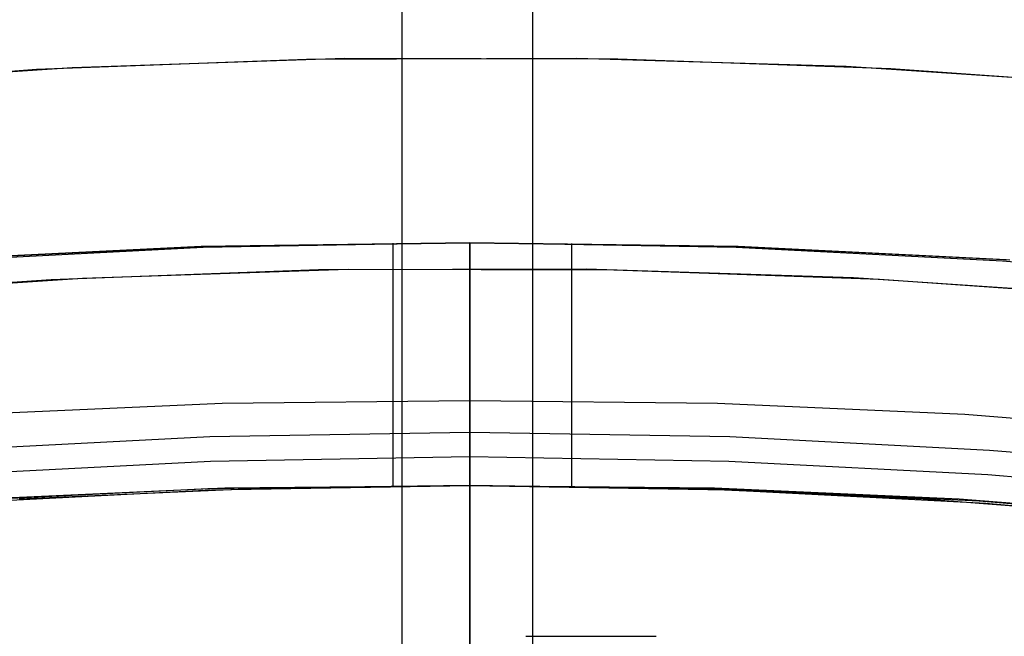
# Model space of a CAD drawing. Header units: millimetres. Extents: x 6038 to 7358, y -8545 to -7225.
# Tile 184 of 256: x 6694.05 to 6703.39, y -7815.16 to -7809.31. Entities that reach past the tile are written whole.
import ezdxf

# ---------------------------------------------------------------- set-up
doc = ezdxf.new("R2010")
doc.units = ezdxf.units.MM
doc.layers.add('color', color=7, linetype='Continuous')

msp = doc.modelspace()

# ---------------------------------------------------------------- linework, layer by layer
at = {"color": 7, "true_color": 0xffffff}
for p, q in [((6697.6735, -7224.6665, 68.6897), (6697.6735, -7815.4644, 68.6897)), ((6698.9107, -7224.6665, 63.3307), (6698.9107, -7815.4644, 63.3307)), ((6695.7688, -7811.4587, 69.2631), (6693.2239, -7811.5836, 68.6756)), ((6695.7688, -7811.4587, 69.2631), (6693.2239, -7811.5836, 68.6756)), ((6693.2598, -7811.5833, 60.9619), (6695.7868, -7811.4592, 61.5453)), ((6693.2598, -7811.5833, 60.9619), (6695.7868, -7811.4592, 61.5453)), ((6695.7883, -7811.4677, 47.975), (6693.2633, -7811.5986, 47.975)), ((6695.7883, -7811.4677, 89.3497), (6693.2633, -7811.5986, 89.3497)), ((6695.7883, -7811.4677, 47.975), (6693.2633, -7811.5986, 47.975)), ((6695.7883, -7811.4677, 89.3497), (6693.2633, -7811.5986, 89.3497)), ((6698.3164, -7811.4241, 69.8513), (6695.7688, -7811.4587, 69.2631)), ((6698.3164, -7811.4241, 69.8513), (6695.7688, -7811.4587, 69.2631)), ((6695.7868, -7811.4592, 61.5453), (6698.3164, -7811.4241, 62.1293)), ((6695.7868, -7811.4592, 61.5453), (6698.3164, -7811.4241, 62.1293)), ((6698.3164, -7811.4241, 47.975), (6695.7883, -7811.4677, 47.975)), ((6698.3164, -7811.4241, 89.3497), (6695.7883, -7811.4677, 89.3497)), ((6698.3164, -7811.4241, 47.975), (6695.7883, -7811.4677, 47.975)), ((6698.3164, -7811.4241, 89.3497), (6695.7883, -7811.4677, 89.3497)), ((6697.5878, -7811.4277, 69.6831), (6697.5878, -7813.7278, 69.6831)), ((6700.8607, -7811.4595, 70.4387), (6698.3164, -7811.4241, 69.8513)), ((6698.3164, -7811.4241, 62.1293), (6700.8791, -7811.459, 62.7209)), ((6698.3164, -7811.4241, 47.975), (6698.3164, -7811.4249, 47.9238)), ((6700.8444, -7811.4677, 47.975), (6698.3164, -7811.4241, 47.975)), ((6698.3164, -7811.4241, 47.975), (6698.3164, -7811.4249, 47.9238)), ((6698.3164, -7813.7241, 89.3497), (6698.3164, -7811.4241, 89.3497)), ((6698.3164, -7813.7241, 89.3497), (6698.3164, -7811.4241, 89.3497)), ((6700.8444, -7811.4677, 89.3497), (6698.3164, -7811.4241, 89.3497)), ((6698.3164, -7811.4241, 89.3497), (6698.3164, -7811.4241, 69.8513)), ((6698.3164, -7811.4241, 62.1293), (6698.3164, -7811.4241, 47.975)), ((6700.8607, -7811.4595, 70.4387), (6698.3164, -7811.4241, 69.8513)), ((6698.3164, -7811.4241, 62.1293), (6700.8791, -7811.459, 62.7209)), ((6700.8444, -7811.4677, 47.975), (6698.3164, -7811.4241, 47.975)), ((6698.3164, -7811.4241, 89.3497), (6698.3164, -7811.4241, 69.8513)), ((6698.3164, -7811.4241, 62.1293), (6698.3164, -7811.4241, 47.975)), ((6700.8444, -7811.4677, 89.3497), (6698.3164, -7811.4241, 89.3497)), ((6698.3164, -7811.4249, 47.9238), (6698.3164, -7811.4276, 47.8726)), ((6698.3164, -7811.4249, 47.9238), (6698.3164, -7811.4276, 47.8726)), ((6698.3164, -7811.4276, 47.8726), (6698.3164, -7811.4319, 47.8216)), ((6698.3164, -7811.4276, 47.8726), (6698.3164, -7811.4319, 47.8216)), ((6698.3164, -7811.4319, 47.8216), (6698.3164, -7811.438, 47.7708)), ((6698.3164, -7811.4319, 47.8216), (6698.3164, -7811.438, 47.7708)), ((6698.3164, -7811.438, 47.7708), (6698.3164, -7811.4459, 47.7201)), ((6698.3164, -7811.438, 47.7708), (6698.3164, -7811.4459, 47.7201)), ((6698.3164, -7811.4459, 47.7201), (6698.3164, -7811.4554, 47.6698)), ((6698.3164, -7811.4459, 47.7201), (6698.3164, -7811.4554, 47.6698)), ((6698.3164, -7811.4554, 47.6698), (6698.3164, -7811.4667, 47.6199)), ((6698.3164, -7811.4554, 47.6698), (6698.3164, -7811.4667, 47.6199)), ((6698.3164, -7811.4667, 47.6199), (6698.3164, -7811.4797, 47.5703)), ((6698.3164, -7811.4667, 47.6199), (6698.3164, -7811.4797, 47.5703)), ((6699.2803, -7811.4304, 62.3518), (6699.2803, -7813.7306, 62.3518)), ((6703.3694, -7811.5986, 47.975), (6700.8444, -7811.4677, 47.975)), ((6703.3694, -7811.5986, 89.3497), (6700.8444, -7811.4677, 89.3497)), ((6703.3694, -7811.5986, 47.975), (6700.8444, -7811.4677, 47.975)), ((6703.3694, -7811.5986, 89.3497), (6700.8444, -7811.4677, 89.3497)), ((6703.4023, -7811.585, 71.0255), (6700.8607, -7811.4595, 70.4387)), ((6703.4023, -7811.585, 71.0255), (6700.8607, -7811.4595, 70.4387)), ((6700.8791, -7811.459, 62.7209), (6703.4392, -7811.5853, 63.312)), ((6700.8791, -7811.459, 62.7209), (6703.4392, -7811.5853, 63.312)), ((6698.3164, -7811.4797, 47.5703), (6698.3164, -7811.4943, 47.5212)), ((6698.3164, -7811.4797, 47.5703), (6698.3164, -7811.4943, 47.5212)), ((6698.3164, -7811.4943, 47.5212), (6698.3164, -7811.5107, 47.4727)), ((6698.3164, -7811.4943, 47.5212), (6698.3164, -7811.5107, 47.4727)), ((6698.3164, -7811.5107, 47.4727), (6698.3164, -7811.5286, 47.4247)), ((6698.3164, -7811.5107, 47.4727), (6698.3164, -7811.5286, 47.4247)), ((6698.3164, -7811.5286, 47.4247), (6698.3164, -7811.5482, 47.3774)), ((6698.3164, -7811.5286, 47.4247), (6698.3164, -7811.5482, 47.3774)), ((6698.3164, -7811.5482, 47.3774), (6698.3164, -7811.5694, 47.3308)), ((6698.3164, -7811.5482, 47.3774), (6698.3164, -7811.5694, 47.3308)), ((6698.3164, -7811.5694, 47.3308), (6698.3164, -7811.5922, 47.2849)), ((6698.3164, -7811.5694, 47.3308), (6698.3164, -7811.5922, 47.2849)), ((6698.3164, -7811.5922, 47.2849), (6698.3164, -7811.6166, 47.2398)), ((6698.3164, -7811.5922, 47.2849), (6698.3164, -7811.6166, 47.2398)), ((6698.3164, -7811.6166, 47.2398), (6698.3164, -7811.6424, 47.1956)), ((6698.3164, -7811.6166, 47.2398), (6698.3164, -7811.6424, 47.1956)), ((6698.3164, -7811.6424, 47.1956), (6698.3164, -7811.6698, 47.1523)), ((6698.3164, -7811.6424, 47.1956), (6698.3164, -7811.6698, 47.1523)), ((6705.8884, -7811.8165, 47.975), (6703.3694, -7811.5986, 47.975)), ((6705.8884, -7811.8165, 89.3497), (6703.3694, -7811.5986, 89.3497)), ((6705.8884, -7811.8165, 47.975), (6703.3694, -7811.5986, 47.975)), ((6705.8884, -7811.8165, 89.3497), (6703.3694, -7811.5986, 89.3497)), ((6698.3164, -7811.6698, 47.1523), (6698.3164, -7811.6986, 47.11)), ((6698.3164, -7811.6698, 47.1523), (6698.3164, -7811.6986, 47.11)), ((6698.3164, -7811.6986, 47.11), (6698.3164, -7811.7289, 47.0686)), ((6698.3164, -7811.6986, 47.11), (6698.3164, -7811.7289, 47.0686)), ((6698.3164, -7811.7289, 47.0686), (6698.3164, -7811.7605, 47.0284)), ((6698.3164, -7811.7289, 47.0686), (6698.3164, -7811.7605, 47.0284)), ((6698.3164, -7811.7605, 47.0284), (6698.3164, -7811.7935, 46.9892)), ((6698.3164, -7811.7605, 47.0284), (6698.3164, -7811.7935, 46.9892)), ((6698.3164, -7811.7935, 46.9892), (6698.3164, -7811.8278, 46.9512)), ((6698.3164, -7811.7935, 46.9892), (6698.3164, -7811.8278, 46.9512)), ((6698.3164, -7811.8278, 46.9512), (6698.3164, -7811.8634, 46.9143)), ((6698.3164, -7811.8278, 46.9512), (6698.3164, -7811.8634, 46.9143)), ((6698.3164, -7811.8634, 46.9143), (6698.3164, -7811.9002, 46.8787)), ((6698.3164, -7811.8634, 46.9143), (6698.3164, -7811.9002, 46.8787)), ((6698.3164, -7811.9002, 46.8787), (6698.3164, -7811.9383, 46.8444)), ((6698.3164, -7811.9002, 46.8787), (6698.3164, -7811.9383, 46.8444)), ((6698.3164, -7811.9383, 46.8444), (6698.3164, -7811.9774, 46.8114)), ((6698.3164, -7811.9383, 46.8444), (6698.3164, -7811.9774, 46.8114)), ((6698.3164, -7811.9774, 46.8114), (6698.3164, -7812.0177, 46.7798)), ((6698.3164, -7811.9774, 46.8114), (6698.3164, -7812.0177, 46.7798)), ((6698.3164, -7812.0177, 46.7798), (6698.3164, -7812.059, 46.7495)), ((6698.3164, -7812.0177, 46.7798), (6698.3164, -7812.059, 46.7495)), ((6698.3164, -7812.059, 46.7495), (6698.3164, -7812.1014, 46.7207)), ((6698.3164, -7812.059, 46.7495), (6698.3164, -7812.1014, 46.7207)), ((6698.3164, -7812.1014, 46.7207), (6698.3164, -7812.1447, 46.6934)), ((6698.3164, -7812.1014, 46.7207), (6698.3164, -7812.1447, 46.6934)), ((6698.3164, -7812.1447, 46.6934), (6698.3164, -7812.1889, 46.6675)), ((6698.3164, -7812.1447, 46.6934), (6698.3164, -7812.1889, 46.6675)), ((6698.3164, -7812.1889, 46.6675), (6698.3164, -7812.234, 46.6432)), ((6698.3164, -7812.1889, 46.6675), (6698.3164, -7812.234, 46.6432)), ((6698.3164, -7812.234, 46.6432), (6698.3164, -7812.2798, 46.6204)), ((6698.3164, -7812.234, 46.6432), (6698.3164, -7812.2798, 46.6204)), ((6698.3164, -7812.2798, 46.6204), (6698.3164, -7812.3265, 46.5992)), ((6698.3164, -7812.2798, 46.6204), (6698.3164, -7812.3265, 46.5992)), ((6698.3164, -7812.3265, 46.5992), (6698.3164, -7812.3738, 46.5796)), ((6698.3164, -7812.3265, 46.5992), (6698.3164, -7812.3738, 46.5796)), ((6698.3164, -7812.3738, 46.5796), (6698.3164, -7812.4217, 46.5616)), ((6698.3164, -7812.3738, 46.5796), (6698.3164, -7812.4217, 46.5616)), ((6698.3164, -7812.4217, 46.5616), (6698.3164, -7812.4703, 46.5453)), ((6698.3164, -7812.4217, 46.5616), (6698.3164, -7812.4703, 46.5453)), ((6698.3164, -7812.4703, 46.5453), (6698.3164, -7812.5194, 46.5306)), ((6698.3164, -7812.4703, 46.5453), (6698.3164, -7812.5194, 46.5306)), ((6698.3164, -7812.5194, 46.5306), (6698.3164, -7812.5689, 46.5176)), ((6698.3164, -7812.5194, 46.5306), (6698.3164, -7812.5689, 46.5176)), ((6698.3164, -7812.5689, 46.5176), (6698.3164, -7812.6189, 46.5064)), ((6698.3164, -7812.5689, 46.5176), (6698.3164, -7812.6189, 46.5064)), ((6698.3164, -7812.6189, 46.5064), (6698.3164, -7812.6692, 46.4968)), ((6698.3164, -7812.6189, 46.5064), (6698.3164, -7812.6692, 46.4968)), ((6698.3164, -7812.6692, 46.4968), (6698.3164, -7812.7198, 46.489)), ((6698.3164, -7812.6692, 46.4968), (6698.3164, -7812.7198, 46.489)), ((6698.3164, -7812.7198, 46.489), (6698.3164, -7812.7707, 46.4829)), ((6698.3164, -7812.7198, 46.489), (6698.3164, -7812.7707, 46.4829)), ((6698.3164, -7812.7707, 46.4829), (6698.3164, -7812.8217, 46.4785)), ((6698.3164, -7812.7707, 46.4829), (6698.3164, -7812.8217, 46.4785)), ((6698.3164, -7812.8217, 46.4785), (6698.3164, -7812.8728, 46.4759)), ((6698.3164, -7812.8217, 46.4785), (6698.3164, -7812.8728, 46.4759)), ((6695.9679, -7812.9494, 46.475), (6693.6216, -7813.0539, 46.475)), ((6695.9679, -7812.9494, 46.475), (6693.6216, -7813.0539, 46.475)), ((6698.3164, -7812.9241, 46.475), (6695.9679, -7812.9494, 46.475)), ((6698.3164, -7812.9241, 46.475), (6695.9679, -7812.9494, 46.475)), ((6698.3164, -7812.8728, 46.4759), (6698.3164, -7812.9241, 46.475)), ((6698.3164, -7812.8728, 46.4759), (6698.3164, -7812.9241, 46.475)), ((6700.6648, -7812.9494, 46.475), (6698.3164, -7812.9241, 46.475)), ((6698.3164, -7813.7241, 46.475), (6698.3164, -7812.9241, 46.475)), ((6698.3164, -7813.7241, 46.475), (6698.3164, -7812.9241, 46.475)), ((6700.6648, -7812.9494, 46.475), (6698.3164, -7812.9241, 46.475)), ((6703.0111, -7813.0539, 46.475), (6700.6648, -7812.9494, 46.475)), ((6703.0111, -7813.0539, 46.475), (6700.6648, -7812.9494, 46.475)), ((6705.3525, -7813.2375, 46.475), (6703.0111, -7813.0539, 46.475)), ((6705.3525, -7813.2375, 46.475), (6703.0111, -7813.0539, 46.475)), ((6698.3164, -7813.2219, 88.6051), (6695.8504, -7813.2645, 88.6051)), ((6698.3164, -7813.2219, 88.6051), (6695.8504, -7813.2645, 88.6051)), ((6698.3164, -7813.2222, 88.6226), (6698.3164, -7813.2219, 88.6051)), ((6698.3164, -7813.2219, 88.6051), (6698.3164, -7813.2222, 88.5875)), ((6700.7823, -7813.2645, 88.6051), (6698.3164, -7813.2219, 88.6051)), ((6698.3164, -7813.2222, 88.6226), (6698.3164, -7813.2219, 88.6051)), ((6698.3164, -7813.2219, 88.6051), (6698.3164, -7813.2222, 88.5875)), ((6700.7823, -7813.2645, 88.6051), (6698.3164, -7813.2219, 88.6051)), ((6698.3164, -7813.2231, 88.64), (6698.3164, -7813.2222, 88.6226)), ((6698.3164, -7813.2222, 88.5875), (6698.3164, -7813.2232, 88.5699)), ((6698.3164, -7813.2231, 88.64), (6698.3164, -7813.2222, 88.6226)), ((6698.3164, -7813.2222, 88.5875), (6698.3164, -7813.2232, 88.5699)), ((6698.3164, -7813.2246, 88.6574), (6698.3164, -7813.2231, 88.64)), ((6698.3164, -7813.2246, 88.6574), (6698.3164, -7813.2231, 88.64)), ((6698.3164, -7813.2232, 88.5699), (6698.3164, -7813.2247, 88.5523)), ((6698.3164, -7813.2232, 88.5699), (6698.3164, -7813.2247, 88.5523)), ((6698.3164, -7813.2268, 88.6747), (6698.3164, -7813.2246, 88.6574)), ((6698.3164, -7813.2268, 88.6747), (6698.3164, -7813.2246, 88.6574)), ((6698.3164, -7813.2247, 88.5523), (6698.3164, -7813.2269, 88.5348)), ((6698.3164, -7813.2247, 88.5523), (6698.3164, -7813.2269, 88.5348)), ((6698.3164, -7813.2295, 88.692), (6698.3164, -7813.2268, 88.6747)), ((6698.3164, -7813.2295, 88.692), (6698.3164, -7813.2268, 88.6747)), ((6698.3164, -7813.2269, 88.5348), (6698.3164, -7813.2296, 88.5174)), ((6698.3164, -7813.2269, 88.5348), (6698.3164, -7813.2296, 88.5174)), ((6698.3164, -7813.2328, 88.7091), (6698.3164, -7813.2295, 88.692)), ((6698.3164, -7813.2328, 88.7091), (6698.3164, -7813.2295, 88.692)), ((6698.3164, -7813.2296, 88.5174), (6698.3164, -7813.233, 88.5001)), ((6698.3164, -7813.2296, 88.5174), (6698.3164, -7813.233, 88.5001)), ((6698.3164, -7813.2366, 88.7261), (6698.3164, -7813.2328, 88.7091)), ((6698.3164, -7813.2366, 88.7261), (6698.3164, -7813.2328, 88.7091)), ((6698.3164, -7813.233, 88.5001), (6698.3164, -7813.2369, 88.4829)), ((6698.3164, -7813.233, 88.5001), (6698.3164, -7813.2369, 88.4829)), ((6698.3164, -7813.2411, 88.743), (6698.3164, -7813.2366, 88.7261)), ((6698.3164, -7813.2411, 88.743), (6698.3164, -7813.2366, 88.7261)), ((6698.3164, -7813.2369, 88.4829), (6698.3164, -7813.2415, 88.4659)), ((6698.3164, -7813.2369, 88.4829), (6698.3164, -7813.2415, 88.4659)), ((6698.3164, -7813.2462, 88.7597), (6698.3164, -7813.2411, 88.743)), ((6698.3164, -7813.2462, 88.7597), (6698.3164, -7813.2411, 88.743)), ((6698.3164, -7813.2415, 88.4659), (6698.3164, -7813.2467, 88.449)), ((6698.3164, -7813.2415, 88.4659), (6698.3164, -7813.2467, 88.449)), ((6698.3164, -7813.2518, 88.7763), (6698.3164, -7813.2462, 88.7597)), ((6698.3164, -7813.2518, 88.7763), (6698.3164, -7813.2462, 88.7597)), ((6695.8504, -7813.2645, 88.6051), (6693.3873, -7813.3922, 88.6051)), ((6695.8504, -7813.2645, 88.6051), (6693.3873, -7813.3922, 88.6051)), ((6698.3164, -7813.2467, 88.449), (6698.3164, -7813.2524, 88.4324)), ((6698.3164, -7813.2467, 88.449), (6698.3164, -7813.2524, 88.4324)), ((6698.3164, -7813.258, 88.7926), (6698.3164, -7813.2518, 88.7763)), ((6698.3164, -7813.258, 88.7926), (6698.3164, -7813.2518, 88.7763)), ((6698.3164, -7813.2524, 88.4324), (6698.3164, -7813.2587, 88.4159)), ((6698.3164, -7813.2524, 88.4324), (6698.3164, -7813.2587, 88.4159)), ((6698.3164, -7813.2648, 88.8087), (6698.3164, -7813.258, 88.7926)), ((6698.3164, -7813.2648, 88.8087), (6698.3164, -7813.258, 88.7926)), ((6698.3164, -7813.2587, 88.4159), (6698.3164, -7813.2656, 88.3997)), ((6698.3164, -7813.2587, 88.4159), (6698.3164, -7813.2656, 88.3997)), ((6698.3164, -7813.2721, 88.8245), (6698.3164, -7813.2648, 88.8087)), ((6698.3164, -7813.2721, 88.8245), (6698.3164, -7813.2648, 88.8087)), ((6698.3164, -7813.2656, 88.3997), (6698.3164, -7813.2731, 88.3837)), ((6698.3164, -7813.2656, 88.3997), (6698.3164, -7813.2731, 88.3837)), ((6698.3164, -7813.2799, 88.8401), (6698.3164, -7813.2721, 88.8245)), ((6698.3164, -7813.2799, 88.8401), (6698.3164, -7813.2721, 88.8245)), ((6698.3164, -7813.2731, 88.3837), (6698.3164, -7813.2811, 88.368)), ((6698.3164, -7813.2731, 88.3837), (6698.3164, -7813.2811, 88.368)), ((6698.3164, -7813.2883, 88.8554), (6698.3164, -7813.2799, 88.8401)), ((6698.3164, -7813.2883, 88.8554), (6698.3164, -7813.2799, 88.8401)), ((6698.3164, -7813.2811, 88.368), (6698.3164, -7813.2896, 88.3526)), ((6698.3164, -7813.2811, 88.368), (6698.3164, -7813.2896, 88.3526)), ((6698.3164, -7813.2972, 88.8704), (6698.3164, -7813.2883, 88.8554)), ((6698.3164, -7813.2972, 88.8704), (6698.3164, -7813.2883, 88.8554)), ((6698.3164, -7813.2896, 88.3526), (6698.3164, -7813.2987, 88.3374)), ((6698.3164, -7813.2896, 88.3526), (6698.3164, -7813.2987, 88.3374)), ((6698.3164, -7813.3066, 88.8851), (6698.3164, -7813.2972, 88.8704)), ((6698.3164, -7813.3066, 88.8851), (6698.3164, -7813.2972, 88.8704)), ((6698.3164, -7813.2987, 88.3374), (6698.3164, -7813.3083, 88.3227)), ((6698.3164, -7813.2987, 88.3374), (6698.3164, -7813.3083, 88.3227)), ((6698.3164, -7813.3166, 88.8995), (6698.3164, -7813.3066, 88.8851)), ((6698.3164, -7813.3166, 88.8995), (6698.3164, -7813.3066, 88.8851)), ((6698.3164, -7813.3083, 88.3227), (6698.3164, -7813.3184, 88.3082)), ((6698.3164, -7813.3083, 88.3227), (6698.3164, -7813.3184, 88.3082)), ((6698.3164, -7813.327, 88.9135), (6698.3164, -7813.3166, 88.8995)), ((6698.3164, -7813.327, 88.9135), (6698.3164, -7813.3166, 88.8995)), ((6698.3164, -7813.3184, 88.3082), (6698.3164, -7813.329, 88.2941)), ((6698.3164, -7813.3184, 88.3082), (6698.3164, -7813.329, 88.2941)), ((6698.3164, -7813.3379, 88.9271), (6698.3164, -7813.327, 88.9135)), ((6698.3164, -7813.3379, 88.9271), (6698.3164, -7813.327, 88.9135)), ((6698.3164, -7813.329, 88.2941), (6698.3164, -7813.3401, 88.2804)), ((6698.3164, -7813.329, 88.2941), (6698.3164, -7813.3401, 88.2804)), ((6698.3164, -7813.3492, 88.9404), (6698.3164, -7813.3379, 88.9271)), ((6698.3164, -7813.3492, 88.9404), (6698.3164, -7813.3379, 88.9271)), ((6703.2454, -7813.3922, 88.6051), (6700.7823, -7813.2645, 88.6051)), ((6703.2454, -7813.3922, 88.6051), (6700.7823, -7813.2645, 88.6051)), ((6698.3164, -7813.3401, 88.2804), (6698.3164, -7813.3517, 88.2671)), ((6698.3164, -7813.3401, 88.2804), (6698.3164, -7813.3517, 88.2671)), ((6698.3164, -7813.3611, 88.9533), (6698.3164, -7813.3492, 88.9404)), ((6698.3164, -7813.3611, 88.9533), (6698.3164, -7813.3492, 88.9404)), ((6698.3164, -7813.3517, 88.2671), (6698.3164, -7813.3637, 88.2542)), ((6698.3164, -7813.3517, 88.2671), (6698.3164, -7813.3637, 88.2542)), ((6698.3164, -7813.3733, 88.9657), (6698.3164, -7813.3611, 88.9533)), ((6698.3164, -7813.3733, 88.9657), (6698.3164, -7813.3611, 88.9533)), ((6698.3164, -7813.3637, 88.2542), (6698.3164, -7813.3762, 88.2418)), ((6698.3164, -7813.3637, 88.2542), (6698.3164, -7813.3762, 88.2418)), ((6698.3164, -7813.386, 88.9777), (6698.3164, -7813.3733, 88.9657)), ((6698.3164, -7813.386, 88.9777), (6698.3164, -7813.3733, 88.9657)), ((6698.3164, -7813.3762, 88.2418), (6698.3164, -7813.3891, 88.2297)), ((6698.3164, -7813.3762, 88.2418), (6698.3164, -7813.3891, 88.2297)), ((6698.3164, -7813.3991, 88.9893), (6698.3164, -7813.386, 88.9777)), ((6698.3164, -7813.3991, 88.9893), (6698.3164, -7813.386, 88.9777)), ((6698.3164, -7813.3891, 88.2297), (6698.3164, -7813.4024, 88.2182)), ((6698.3164, -7813.3891, 88.2297), (6698.3164, -7813.4024, 88.2182)), ((6698.3164, -7813.4125, 89.0004), (6698.3164, -7813.3991, 88.9893)), ((6698.3164, -7813.4125, 89.0004), (6698.3164, -7813.3991, 88.9893)), ((6698.3164, -7813.4024, 88.2182), (6698.3164, -7813.4161, 88.2071)), ((6698.3164, -7813.4024, 88.2182), (6698.3164, -7813.4161, 88.2071)), ((6698.3164, -7813.4264, 89.011), (6698.3164, -7813.4125, 89.0004)), ((6698.3164, -7813.4264, 89.011), (6698.3164, -7813.4125, 89.0004)), ((6698.3164, -7813.4161, 88.2071), (6698.3164, -7813.4302, 88.1965)), ((6698.3164, -7813.4161, 88.2071), (6698.3164, -7813.4302, 88.1965)), ((6698.3164, -7813.4406, 89.0212), (6698.3164, -7813.4264, 89.011)), ((6698.3164, -7813.4406, 89.0212), (6698.3164, -7813.4264, 89.011)), ((6698.3164, -7813.4302, 88.1965), (6698.3164, -7813.4446, 88.1864)), ((6698.3164, -7813.4302, 88.1965), (6698.3164, -7813.4446, 88.1864)), ((6705.7026, -7813.6048, 88.6051), (6703.2454, -7813.3922, 88.6051)), ((6705.7026, -7813.6048, 88.6051), (6703.2454, -7813.3922, 88.6051)), ((6695.8584, -7813.4976, 89.0308), (6693.4034, -7813.6248, 89.0308)), ((6695.8584, -7813.4976, 89.0308), (6693.4034, -7813.6248, 89.0308)), ((6698.3164, -7813.4551, 89.0308), (6695.8584, -7813.4976, 89.0308)), ((6698.3164, -7813.4551, 89.0308), (6695.8584, -7813.4976, 89.0308)), ((6698.3164, -7813.4551, 89.0308), (6698.3164, -7813.4406, 89.0212)), ((6698.3164, -7813.4551, 89.0308), (6698.3164, -7813.4406, 89.0212)), ((6698.3164, -7813.4446, 88.1864), (6698.3164, -7813.4594, 88.1768)), ((6698.3164, -7813.4446, 88.1864), (6698.3164, -7813.4594, 88.1768)), ((6698.3164, -7834.4619, 103.0637), (6698.3164, -7813.4551, 89.0308)), ((6698.3164, -7834.4619, 103.0637), (6698.3164, -7813.4551, 89.0308)), ((6700.7743, -7813.4976, 89.0308), (6698.3164, -7813.4551, 89.0308)), ((6700.7743, -7813.4976, 89.0308), (6698.3164, -7813.4551, 89.0308)), ((6698.3164, -7813.4594, 88.1768), (6698.3164, -7813.4745, 88.1677)), ((6698.3164, -7813.4594, 88.1768), (6698.3164, -7813.4745, 88.1677)), ((6698.3164, -7813.4745, 88.1677), (6698.3164, -7813.4899, 88.1591)), ((6698.3164, -7813.4745, 88.1677), (6698.3164, -7813.4899, 88.1591)), ((6698.3164, -7813.4899, 88.1591), (6698.3164, -7813.5056, 88.1511)), ((6698.3164, -7813.4899, 88.1591), (6698.3164, -7813.5056, 88.1511)), ((6698.3164, -7813.5056, 88.1511), (6698.3164, -7813.5216, 88.1437)), ((6698.3164, -7813.5056, 88.1511), (6698.3164, -7813.5216, 88.1437)), ((6698.3164, -7813.5216, 88.1437), (6698.3164, -7813.5378, 88.1368)), ((6698.3164, -7813.5216, 88.1437), (6698.3164, -7813.5378, 88.1368)), ((6703.2293, -7813.6248, 89.0308), (6700.7743, -7813.4976, 89.0308)), ((6703.2293, -7813.6248, 89.0308), (6700.7743, -7813.4976, 89.0308)), ((6698.3164, -7813.5378, 88.1368), (6698.3164, -7813.5543, 88.1305)), ((6698.3164, -7813.5378, 88.1368), (6698.3164, -7813.5543, 88.1305)), ((6698.3164, -7813.5543, 88.1305), (6698.3164, -7813.571, 88.1247)), ((6698.3164, -7813.5543, 88.1305), (6698.3164, -7813.571, 88.1247)), ((6698.3164, -7813.571, 88.1247), (6698.3164, -7813.5878, 88.1196)), ((6698.3164, -7813.571, 88.1247), (6698.3164, -7813.5878, 88.1196)), ((6698.3164, -7813.5878, 88.1196), (6698.3164, -7813.6049, 88.115)), ((6698.3164, -7813.5878, 88.1196), (6698.3164, -7813.6049, 88.115)), ((6698.3164, -7813.6049, 88.115), (6698.3164, -7813.622, 88.111)), ((6698.3164, -7813.6049, 88.115), (6698.3164, -7813.622, 88.111)), ((6698.3164, -7813.622, 88.111), (6698.3164, -7813.6393, 88.1077)), ((6698.3164, -7813.622, 88.111), (6698.3164, -7813.6393, 88.1077)), ((6698.3164, -7813.6393, 88.1077), (6698.3164, -7813.6568, 88.1049)), ((6698.3164, -7813.6393, 88.1077), (6698.3164, -7813.6568, 88.1049)), ((6698.3164, -7813.6568, 88.1049), (6698.3164, -7813.6743, 88.1028)), ((6698.3164, -7813.6568, 88.1049), (6698.3164, -7813.6743, 88.1028)), ((6698.3164, -7813.6743, 88.1028), (6698.3164, -7813.6918, 88.1012)), ((6698.3164, -7813.6743, 88.1028), (6698.3164, -7813.6918, 88.1012)), ((6698.3164, -7813.6918, 88.1012), (6698.3164, -7813.7094, 88.1003)), ((6698.3164, -7813.6918, 88.1012), (6698.3164, -7813.7094, 88.1003)), ((6698.3164, -7813.7094, 88.1003), (6698.3164, -7813.7271, 88.1)), ((6698.3164, -7813.7094, 88.1003), (6698.3164, -7813.7271, 88.1)), ((6705.6785, -7813.8367, 89.0308), (6703.2293, -7813.6248, 89.0308)), ((6705.6785, -7813.8367, 89.0308), (6703.2293, -7813.6248, 89.0308)), ((6695.8318, -7813.7579, 61.5557), (6693.3499, -7813.8805, 60.9827)), ((6695.8318, -7813.7579, 61.5557), (6693.3499, -7813.8805, 60.9827)), ((6693.422, -7813.8931, 46.475), (6695.8677, -7813.7663, 46.475)), ((6693.422, -7813.8931, 89.3497), (6695.8677, -7813.7663, 89.3497)), ((6693.422, -7813.8931, 46.475), (6695.8677, -7813.7663, 46.475)), ((6693.422, -7813.8931, 89.3497), (6695.8677, -7813.7663, 89.3497)), ((6695.9942, -7813.7521, 88.1), (6693.6741, -7813.8555, 88.1)), ((6695.9942, -7813.7521, 88.1), (6693.6741, -7813.8555, 88.1)), ((6694.0443, -7813.8528, 68.865), (6696.1921, -7813.7559, 69.3609)), ((6694.0443, -7813.8528, 68.865), (6696.1921, -7813.7559, 69.3609)), ((6698.3164, -7813.7241, 62.1293), (6695.8318, -7813.7579, 61.5557)), ((6698.3164, -7813.7241, 62.1293), (6695.8318, -7813.7579, 61.5557)), ((6695.8677, -7813.7663, 46.475), (6698.3164, -7813.7241, 46.475)), ((6695.8677, -7813.7663, 89.3497), (6698.3164, -7813.7241, 89.3497)), ((6695.8677, -7813.7663, 46.475), (6698.3164, -7813.7241, 46.475)), ((6695.8677, -7813.7663, 89.3497), (6698.3164, -7813.7241, 89.3497)), ((6698.3164, -7813.7271, 88.1), (6695.9942, -7813.7521, 88.1)), ((6698.3164, -7813.7271, 88.1), (6695.9942, -7813.7521, 88.1)), ((6696.1921, -7813.7559, 69.3609), (6698.3164, -7813.7241, 69.8513)), ((6696.1921, -7813.7559, 69.3609), (6698.3164, -7813.7241, 69.8513)), ((6698.3164, -7813.7241, 69.8513), (6700.733, -7813.7556, 70.4092)), ((6700.4542, -7813.7563, 62.6228), (6698.3164, -7813.7241, 62.1293)), ((6698.3164, -7813.7241, 46.475), (6700.765, -7813.7663, 46.475)), ((6698.3164, -7813.7241, 62.1293), (6698.3164, -7813.7241, 46.475)), ((6698.3164, -7813.7241, 89.3497), (6698.3164, -7813.7271, 88.1)), ((6698.3164, -7813.7271, 88.1), (6698.3164, -7813.7241, 69.8513)), ((6698.3164, -7813.7241, 69.8513), (6700.733, -7813.7556, 70.4092)), ((6700.4542, -7813.7563, 62.6228), (6698.3164, -7813.7241, 62.1293)), ((6698.3164, -7813.7241, 62.1293), (6698.3164, -7813.7241, 46.475)), ((6698.3164, -7813.7241, 89.3497), (6700.765, -7813.7663, 89.3497)), ((6698.3164, -7813.7241, 46.475), (6700.765, -7813.7663, 46.475)), ((6698.3164, -7813.7241, 89.3497), (6698.3164, -7813.7271, 88.1)), ((6698.3164, -7813.7271, 88.1), (6698.3164, -7813.7241, 69.8513)), ((6698.3164, -7813.7241, 89.3497), (6700.765, -7813.7663, 89.3497)), ((6700.6385, -7813.7521, 88.1), (6698.3164, -7813.7271, 88.1)), ((6698.3164, -7832.5753, 88.1), (6698.3164, -7813.7271, 88.1)), ((6698.3164, -7832.5753, 88.1), (6698.3164, -7813.7271, 88.1)), ((6700.6385, -7813.7521, 88.1), (6698.3164, -7813.7271, 88.1)), ((6702.6159, -7813.8545, 63.1219), (6700.4542, -7813.7563, 62.6228)), ((6702.6159, -7813.8545, 63.1219), (6700.4542, -7813.7563, 62.6228)), ((6702.9586, -7813.8555, 88.1), (6700.6385, -7813.7521, 88.1)), ((6702.9586, -7813.8555, 88.1), (6700.6385, -7813.7521, 88.1)), ((6700.733, -7813.7556, 70.4092), (6703.1472, -7813.8712, 70.9665)), ((6700.733, -7813.7556, 70.4092), (6703.1472, -7813.8712, 70.9665)), ((6700.765, -7813.7663, 46.475), (6703.2108, -7813.8931, 46.475)), ((6700.765, -7813.7663, 89.3497), (6703.2108, -7813.8931, 89.3497)), ((6700.765, -7813.7663, 46.475), (6703.2108, -7813.8931, 46.475)), ((6700.765, -7813.7663, 89.3497), (6703.2108, -7813.8931, 89.3497)), ((6704.7989, -7814.0209, 63.6259), (6702.6159, -7813.8545, 63.1219)), ((6704.7989, -7814.0209, 63.6259), (6702.6159, -7813.8545, 63.1219)), ((6705.2738, -7814.037, 88.1), (6702.9586, -7813.8555, 88.1)), ((6705.2738, -7814.037, 88.1), (6702.9586, -7813.8555, 88.1)), ((6703.1472, -7813.8712, 70.9665), (6705.5562, -7814.0705, 71.5227)), ((6703.1472, -7813.8712, 70.9665), (6705.5562, -7814.0705, 71.5227)), ((6703.2108, -7813.8931, 46.475), (6705.6507, -7814.1042, 46.475)), ((6703.2108, -7813.8931, 89.3497), (6705.6507, -7814.1042, 89.3497)), ((6703.2108, -7813.8931, 46.475), (6705.6507, -7814.1042, 46.475)), ((6703.2108, -7813.8931, 89.3497), (6705.6507, -7814.1042, 89.3497)), ((6698.8475, -7815.1548, 68.9608), (6700.0848, -7815.1548, 63.6018))]:
    msp.add_line(p, q, dxfattribs=at)
at = {"layer": 'color', "color": 254, "true_color": 0xcad1ee}
for p, q in [((6694.208, -7809.7791, 22.4459), (6696.7671, -7809.6825, 22.4459)), ((6694.208, -7809.7791, 22.4459), (6696.7671, -7809.6825, 22.4459)), ((6694.5452, -7809.7614, 43.5), (6697.1329, -7809.6759, 43.5)), ((6694.5452, -7809.7614, 32.9729), (6697.1329, -7809.6759, 32.9729)), ((6694.5452, -7809.7614, 43.5), (6697.1329, -7809.6759, 43.5)), ((6696.7671, -7809.6825, 22.4459), (6699.328, -7809.6734, 22.4459)), ((6696.7671, -7809.6825, 22.4459), (6699.328, -7809.6734, 22.4459)), ((6697.1329, -7809.6759, 43.5), (6699.722, -7809.6797, 43.5)), ((6697.1329, -7809.6759, 32.9729), (6699.722, -7809.6797, 32.9729)), ((6697.1329, -7809.6759, 43.5), (6699.722, -7809.6797, 43.5)), ((6699.328, -7809.6734, 22.4459), (6701.8878, -7809.7516, 22.4459)), ((6699.328, -7809.6734, 22.4459), (6701.8878, -7809.7516, 22.4459)), ((6699.722, -7809.6797, 43.5), (6702.3094, -7809.7729, 43.5)), ((6699.722, -7809.6797, 32.9729), (6702.3094, -7809.7729, 32.9729)), ((6699.722, -7809.6797, 43.5), (6702.3094, -7809.7729, 43.5)), ((6691.6536, -7809.9631, 22.4459), (6694.208, -7809.7791, 22.4459)), ((6691.6536, -7809.9631, 22.4459), (6694.208, -7809.7791, 22.4459)), ((6691.962, -7809.9362, 43.5), (6694.5452, -7809.7614, 43.5)), ((6691.962, -7809.9362, 32.9729), (6694.5452, -7809.7614, 32.9729)), ((6691.962, -7809.9362, 43.5), (6694.5452, -7809.7614, 43.5)), ((6701.8878, -7809.7516, 22.4459), (6704.4434, -7809.9172, 22.4459)), ((6701.8878, -7809.7516, 22.4459), (6704.4434, -7809.9172, 22.4459)), ((6702.3094, -7809.7729, 43.5), (6704.8921, -7809.9554, 43.5)), ((6702.3094, -7809.7729, 32.9729), (6704.8921, -7809.9554, 32.9729)), ((6702.3094, -7809.7729, 43.5), (6704.8921, -7809.9554, 43.5)), ((6696.8824, -7811.6806, 23.2984), (6694.3474, -7811.7745, 23.2984)), ((6696.8824, -7811.6806, 23.2984), (6694.3474, -7811.7745, 23.2984)), ((6694.6458, -7811.7589, 43.5), (6697.1645, -7811.6756, 43.5)), ((6694.6458, -7811.7589, 33.3992), (6697.1645, -7811.6756, 33.3992)), ((6694.6458, -7811.7589, 43.5), (6697.1645, -7811.6756, 43.5)), ((6699.4192, -7811.6749, 23.2984), (6696.8824, -7811.6806, 23.2984)), ((6699.4192, -7811.6749, 23.2984), (6696.8824, -7811.6806, 23.2984)), ((6697.1645, -7811.6756, 43.5), (6699.6845, -7811.6794, 43.5)), ((6697.1645, -7811.6756, 33.3992), (6699.6845, -7811.6794, 33.3992)), ((6697.1645, -7811.6756, 43.5), (6699.6845, -7811.6794, 43.5)), ((6701.9547, -7811.7573, 23.2984), (6699.4192, -7811.6749, 23.2984)), ((6701.9547, -7811.7573, 23.2984), (6699.4192, -7811.6749, 23.2984)), ((6699.6845, -7811.6794, 43.5), (6702.2029, -7811.7701, 43.5)), ((6699.6845, -7811.6794, 33.3992), (6702.2029, -7811.7701, 33.3992)), ((6699.6845, -7811.6794, 43.5), (6702.2029, -7811.7701, 43.5)), ((6694.3474, -7811.7745, 23.2984), (6691.8171, -7811.9564, 23.2984)), ((6694.3474, -7811.7745, 23.2984), (6691.8171, -7811.9564, 23.2984)), ((6692.1315, -7811.929, 43.5), (6694.6458, -7811.7589, 43.5)), ((6692.1315, -7811.929, 33.3992), (6694.6458, -7811.7589, 33.3992)), ((6692.1315, -7811.929, 43.5), (6694.6458, -7811.7589, 43.5)), ((6704.4857, -7811.9277, 23.2984), (6701.9547, -7811.7573, 23.2984)), ((6704.4857, -7811.9277, 23.2984), (6701.9547, -7811.7573, 23.2984)), ((6702.2029, -7811.7701, 43.5), (6704.7167, -7811.9477, 43.5)), ((6702.2029, -7811.7701, 33.3992), (6704.7167, -7811.9477, 33.3992)), ((6702.2029, -7811.7701, 43.5), (6704.7167, -7811.9477, 43.5))]:
    msp.add_line(p, q, dxfattribs=at)
at = {"layer": 'color'}
for p, q in [((6694.6458, -7811.7589, 43.5), (6697.1645, -7811.6756, 43.5)), ((6697.1645, -7811.6756, 43.5), (6699.6845, -7811.6794, 43.5)), ((6698.3164, -7811.6665, 43.5), (6698.3164, -7957.6665, 43.5)), ((6699.6845, -7811.6794, 43.5), (6702.2029, -7811.7701, 43.5)), ((6692.1315, -7811.929, 43.5), (6694.6458, -7811.7589, 43.5)), ((6702.2029, -7811.7701, 43.5), (6704.7167, -7811.9477, 43.5))]:
    msp.add_line(p, q, dxfattribs=at)

doc.saveas('drawing.dxf')
